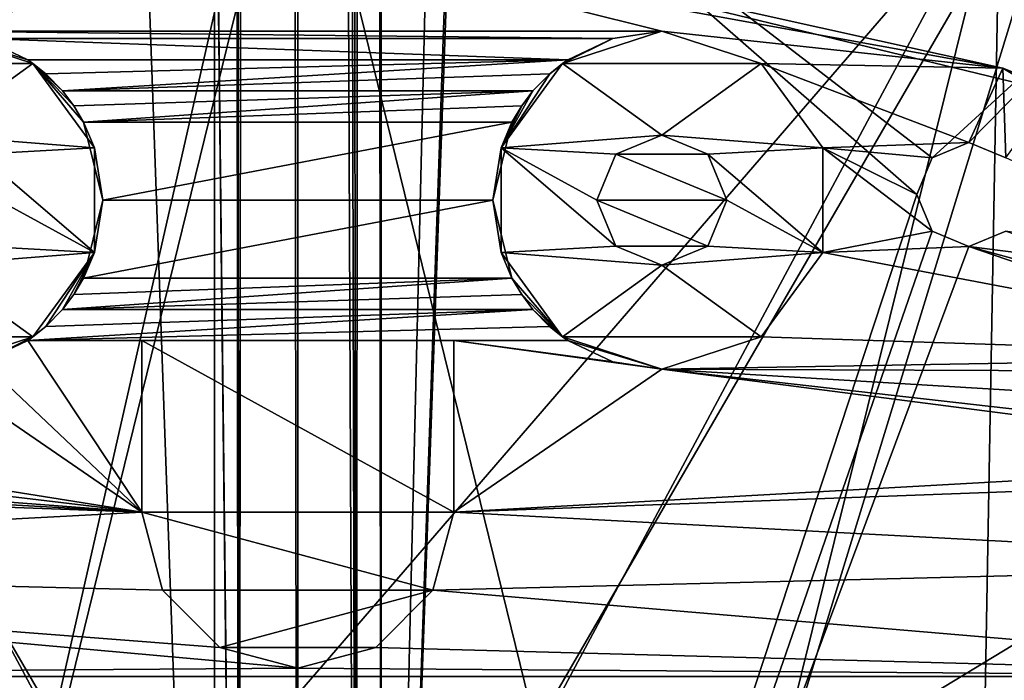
# Model space of a CAD drawing. Header units: millimetres. Extents: x -275 to 275, y -2132 to 836.
# Tile 28 of 83: x -5 to 14, y -1791 to -1779. Entities that reach past the tile are written whole.
import ezdxf

# ---------------------------------------------------------------- set-up
doc = ezdxf.new("R2010")
doc.units = ezdxf.units.MM
doc.header["$LTSCALE"] = 13.670324
for name, color, linetype in [('118', 7, 'CONTINUOUS'), ('119', 7, 'CONTINUOUS'), ('124', 7, 'CONTINUOUS'), ('125', 7, 'CONTINUOUS'), ('126', 7, 'CONTINUOUS'), ('127', 7, 'CONTINUOUS'), ('128', 7, 'CONTINUOUS'), ('129', 7, 'CONTINUOUS'), ('130', 7, 'CONTINUOUS'), ('131', 7, 'CONTINUOUS'), ('132', 7, 'CONTINUOUS'), ('133', 7, 'CONTINUOUS'), ('134', 7, 'CONTINUOUS'), ('135', 7, 'CONTINUOUS'), ('136', 7, 'CONTINUOUS'), ('137', 7, 'CONTINUOUS'), ('138', 7, 'CONTINUOUS'), ('139', 7, 'CONTINUOUS'), ('140', 7, 'CONTINUOUS'), ('141', 7, 'CONTINUOUS'), ('142', 7, 'CONTINUOUS'), ('185', 7, 'CONTINUOUS'), ('211', 7, 'CONTINUOUS'), ('212', 7, 'CONTINUOUS'), ('228', 7, 'CONTINUOUS'), ('25', 7, 'CONTINUOUS'), ('27', 7, 'CONTINUOUS'), ('36', 7, 'CONTINUOUS'), ('45', 7, 'CONTINUOUS'), ('53', 7, 'CONTINUOUS'), ('55', 7, 'CONTINUOUS'), ('56', 7, 'CONTINUOUS'), ('96', 7, 'CONTINUOUS'), ('97', 7, 'CONTINUOUS')]:
    doc.layers.add(name, color=color, linetype=linetype)

msp = doc.modelspace()

# ---------------------------------------------------------------- linework, layer by layer
at = {"layer": '118', "linetype": 'CONTINUOUS'}
for points in [[(-6.055, -1778.891, 70.068), (-5.191, -1779.3, 70.068), (-7, -1778.75, 62.068), (-6.055, -1778.891, 70.068)], [(-5.191, -1779.3, 70.068), (-5.191, -1779.3, 64.168), (-7, -1778.75, 62.068), (-5.191, -1779.3, 70.068)], [(-7, -1778.75, 62.068), (-5.191, -1779.3, 64.168), (-5.09, -1779.371, 62.068), (-7, -1778.75, 62.068)], [(-5.191, -1779.3, 64.168), (-4.842, -1779.569, 63.899), (-5.09, -1779.371, 62.068), (-5.191, -1779.3, 64.168)], [(-4.304, -1780.184, 63.852), (-4.117, -1780.5, 64.168), (-5.09, -1779.371, 62.068), (-4.304, -1780.184, 63.852)], [(-5.09, -1779.371, 62.068), (-4.117, -1780.5, 64.168), (-3.909, -1780.996, 62.068), (-5.09, -1779.371, 62.068)], [(-4.52, -1779.9, 63.568), (-4.304, -1780.184, 63.852), (-5.09, -1779.371, 62.068), (-4.52, -1779.9, 63.568)], [(-4.842, -1779.569, 63.899), (-4.52, -1779.9, 63.568), (-5.09, -1779.371, 62.068), (-4.842, -1779.569, 63.899)], [(-4.117, -1780.5, 70.068), (-3.75, -1782, 70.068), (-4.117, -1780.5, 64.168), (-4.117, -1780.5, 70.068)], [(-4.117, -1780.5, 64.168), (-3.75, -1782, 70.068), (-3.909, -1780.996, 62.068), (-4.117, -1780.5, 64.168)], [(-3.909, -1780.996, 62.068), (-3.75, -1782, 70.068), (-3.909, -1783.004, 62.068), (-3.909, -1780.996, 62.068)], [(-3.75, -1782, 70.068), (-4.117, -1783.5, 70.068), (-3.909, -1783.004, 62.068), (-3.75, -1782, 70.068)], [(-3.909, -1783.004, 62.068), (-4.843, -1784.432, 63.899), (-5.09, -1784.629, 62.068), (-3.909, -1783.004, 62.068)], [(-4.52, -1784.1, 63.568), (-4.843, -1784.432, 63.899), (-3.909, -1783.004, 62.068), (-4.52, -1784.1, 63.568)], [(-4.304, -1783.816, 63.852), (-4.52, -1784.1, 63.568), (-3.909, -1783.004, 62.068), (-4.304, -1783.816, 63.852)], [(-4.117, -1783.5, 64.168), (-4.304, -1783.816, 63.852), (-3.909, -1783.004, 62.068), (-4.117, -1783.5, 64.168)], [(-4.117, -1783.5, 70.068), (-4.117, -1783.5, 64.168), (-3.909, -1783.004, 62.068), (-4.117, -1783.5, 70.068)], [(-4.843, -1784.432, 63.899), (-5.191, -1784.7, 64.168), (-5.09, -1784.629, 62.068), (-4.843, -1784.432, 63.899)], [(-6.055, -1785.109, 70.068), (-7, -1785.25, 70.068), (-5.09, -1784.629, 62.068), (-6.055, -1785.109, 70.068)], [(-7, -1785.25, 70.068), (-7, -1785.25, 62.068), (-5.09, -1784.629, 62.068), (-7, -1785.25, 70.068)], [(-5.191, -1784.7, 64.168), (-6.055, -1785.109, 70.068), (-5.09, -1784.629, 62.068), (-5.191, -1784.7, 64.168)], [(-5.191, -1784.7, 70.068), (-6.055, -1785.109, 70.068), (-5.191, -1784.7, 64.168), (-5.191, -1784.7, 70.068)]]:
    msp.add_3dface(points, dxfattribs=at)
at = {"layer": '119', "linetype": 'CONTINUOUS'}
for points in [[(-7, -1778.75, 62.068), (-5.09, -1779.371, 62.068), (-8.91, -1779.371, 62.068), (-7, -1778.75, 62.068)], [(-8.91, -1779.371, 62.068), (-5.09, -1779.371, 62.068), (-7, -1780.75, 62.068), (-8.91, -1779.371, 62.068)], [(-5.09, -1779.371, 62.068), (-3.909, -1780.996, 62.068), (-7, -1780.75, 62.068), (-5.09, -1779.371, 62.068)], [(-7, -1780.75, 62.068), (-3.909, -1780.996, 62.068), (-6.116, -1781.116, 62.068), (-7, -1780.75, 62.068)], [(-3.909, -1780.996, 62.068), (-3.909, -1783.004, 62.068), (-6.116, -1781.116, 62.068), (-3.909, -1780.996, 62.068)], [(-6.116, -1781.116, 62.068), (-3.909, -1783.004, 62.068), (-5.75, -1782, 62.068), (-6.116, -1781.116, 62.068)], [(-5.75, -1782, 62.068), (-3.909, -1783.004, 62.068), (-6.116, -1782.884, 62.068), (-5.75, -1782, 62.068)], [(-6.116, -1782.884, 62.068), (-3.909, -1783.004, 62.068), (-7, -1783.25, 62.068), (-6.116, -1782.884, 62.068)], [(-3.909, -1783.004, 62.068), (-5.09, -1784.629, 62.068), (-7, -1783.25, 62.068), (-3.909, -1783.004, 62.068)], [(-5.09, -1784.629, 62.068), (-8.91, -1784.629, 62.068), (-7, -1783.25, 62.068), (-5.09, -1784.629, 62.068)], [(-5.09, -1784.629, 62.068), (-7, -1785.25, 62.068), (-8.91, -1784.629, 62.068), (-5.09, -1784.629, 62.068)]]:
    msp.add_3dface(points, dxfattribs=at)
at = {"layer": '124', "linetype": 'CONTINUOUS'}
for points in [[(-3, -1784.7, 70.068), (-5.191, -1784.7, 70.068), (-3, -1784.7, 67.068), (-3, -1784.7, 70.068)], [(-5.191, -1784.7, 70.068), (-5.191, -1784.7, 64.168), (-3, -1784.7, 67.068), (-5.191, -1784.7, 70.068)], [(-5.191, -1784.7, 64.168), (5.191, -1784.7, 64.168), (-3, -1784.7, 67.068), (-5.191, -1784.7, 64.168)], [(-3, -1784.7, 67.068), (5.191, -1784.7, 64.168), (3, -1784.7, 67.068), (-3, -1784.7, 67.068)], [(5.191, -1784.7, 70.068), (3, -1784.7, 70.068), (5.191, -1784.7, 64.168), (5.191, -1784.7, 70.068)], [(5.191, -1784.7, 64.168), (3, -1784.7, 70.068), (3, -1784.7, 67.068), (5.191, -1784.7, 64.168)]]:
    msp.add_3dface(points, dxfattribs=at)
at = {"layer": '125', "linetype": 'CONTINUOUS'}
for points in [[(6.055, -1778.891, 70.068), (7, -1778.75, 70.068), (5.09, -1779.371, 62.068), (6.055, -1778.891, 70.068)], [(7, -1778.75, 70.068), (7, -1778.75, 62.068), (5.09, -1779.371, 62.068), (7, -1778.75, 70.068)], [(5.191, -1779.3, 64.168), (6.055, -1778.891, 70.068), (5.09, -1779.371, 62.068), (5.191, -1779.3, 64.168)], [(5.191, -1779.3, 70.068), (6.055, -1778.891, 70.068), (5.191, -1779.3, 64.168), (5.191, -1779.3, 70.068)], [(4.843, -1779.568, 63.899), (5.191, -1779.3, 64.168), (5.09, -1779.371, 62.068), (4.843, -1779.568, 63.899)], [(3.909, -1780.996, 62.068), (4.843, -1779.568, 63.899), (5.09, -1779.371, 62.068), (3.909, -1780.996, 62.068)], [(4.52, -1779.9, 63.568), (4.843, -1779.568, 63.899), (3.909, -1780.996, 62.068), (4.52, -1779.9, 63.568)], [(4.304, -1780.184, 63.852), (4.52, -1779.9, 63.568), (3.909, -1780.996, 62.068), (4.304, -1780.184, 63.852)], [(4.117, -1780.5, 64.168), (4.304, -1780.184, 63.852), (3.909, -1780.996, 62.068), (4.117, -1780.5, 64.168)], [(3.75, -1782, 70.068), (4.117, -1780.5, 70.068), (3.909, -1780.996, 62.068), (3.75, -1782, 70.068)], [(4.117, -1780.5, 70.068), (4.117, -1780.5, 64.168), (3.909, -1780.996, 62.068), (4.117, -1780.5, 70.068)], [(3.909, -1783.004, 62.068), (3.75, -1782, 70.068), (3.909, -1780.996, 62.068), (3.909, -1783.004, 62.068)], [(4.117, -1783.5, 70.068), (3.75, -1782, 70.068), (4.117, -1783.5, 64.168), (4.117, -1783.5, 70.068)], [(4.117, -1783.5, 64.168), (3.75, -1782, 70.068), (3.909, -1783.004, 62.068), (4.117, -1783.5, 64.168)], [(5.09, -1784.629, 62.068), (4.117, -1783.5, 64.168), (3.909, -1783.004, 62.068), (5.09, -1784.629, 62.068)], [(4.304, -1783.816, 63.852), (4.117, -1783.5, 64.168), (5.09, -1784.629, 62.068), (4.304, -1783.816, 63.852)], [(4.52, -1784.1, 63.568), (4.304, -1783.816, 63.852), (5.09, -1784.629, 62.068), (4.52, -1784.1, 63.568)], [(4.842, -1784.431, 63.899), (4.52, -1784.1, 63.568), (5.09, -1784.629, 62.068), (4.842, -1784.431, 63.899)], [(5.191, -1784.7, 64.168), (4.842, -1784.431, 63.899), (5.09, -1784.629, 62.068), (5.191, -1784.7, 64.168)], [(7, -1785.25, 62.068), (5.191, -1784.7, 64.168), (5.09, -1784.629, 62.068), (7, -1785.25, 62.068)], [(6.055, -1785.109, 70.068), (5.191, -1784.7, 70.068), (7, -1785.25, 62.068), (6.055, -1785.109, 70.068)], [(5.191, -1784.7, 70.068), (5.191, -1784.7, 64.168), (7, -1785.25, 62.068), (5.191, -1784.7, 70.068)], [(7, -1785.25, 70.068), (6.055, -1785.109, 70.068), (7, -1785.25, 62.068), (7, -1785.25, 70.068)]]:
    msp.add_3dface(points, dxfattribs=at)
at = {"layer": '126', "linetype": 'CONTINUOUS'}
for points in [[(5.09, -1779.371, 62.068), (7, -1778.75, 62.068), (8.91, -1779.371, 62.068), (5.09, -1779.371, 62.068)], [(3.909, -1780.996, 62.068), (5.09, -1779.371, 62.068), (7, -1780.75, 62.068), (3.909, -1780.996, 62.068)], [(5.09, -1779.371, 62.068), (8.91, -1779.371, 62.068), (7, -1780.75, 62.068), (5.09, -1779.371, 62.068)], [(8.91, -1779.371, 62.068), (10.091, -1780.996, 62.068), (7, -1780.75, 62.068), (8.91, -1779.371, 62.068)], [(3.909, -1780.996, 62.068), (7, -1780.75, 62.068), (6.116, -1781.116, 62.068), (3.909, -1780.996, 62.068)], [(7, -1780.75, 62.068), (10.091, -1780.996, 62.068), (7.884, -1781.116, 62.068), (7, -1780.75, 62.068)], [(3.909, -1783.004, 62.068), (3.909, -1780.996, 62.068), (6.116, -1782.884, 62.068), (3.909, -1783.004, 62.068)], [(6.116, -1782.884, 62.068), (3.909, -1780.996, 62.068), (5.75, -1782, 62.068), (6.116, -1782.884, 62.068)], [(5.75, -1782, 62.068), (3.909, -1780.996, 62.068), (6.116, -1781.116, 62.068), (5.75, -1782, 62.068)], [(10.091, -1780.996, 62.068), (10.091, -1783.004, 62.068), (7.884, -1781.116, 62.068), (10.091, -1780.996, 62.068)], [(7.884, -1781.116, 62.068), (10.091, -1783.004, 62.068), (8.25, -1782, 62.068), (7.884, -1781.116, 62.068)], [(8.25, -1782, 62.068), (10.091, -1783.004, 62.068), (7.884, -1782.884, 62.068), (8.25, -1782, 62.068)], [(7, -1783.25, 62.068), (3.909, -1783.004, 62.068), (6.116, -1782.884, 62.068), (7, -1783.25, 62.068)], [(7.884, -1782.884, 62.068), (10.091, -1783.004, 62.068), (7, -1783.25, 62.068), (7.884, -1782.884, 62.068)], [(5.09, -1784.629, 62.068), (3.909, -1783.004, 62.068), (7, -1783.25, 62.068), (5.09, -1784.629, 62.068)], [(10.091, -1783.004, 62.068), (8.91, -1784.629, 62.068), (7, -1783.25, 62.068), (10.091, -1783.004, 62.068)], [(8.91, -1784.629, 62.068), (5.09, -1784.629, 62.068), (7, -1783.25, 62.068), (8.91, -1784.629, 62.068)], [(7, -1785.25, 62.068), (5.09, -1784.629, 62.068), (8.91, -1784.629, 62.068), (7, -1785.25, 62.068)]]:
    msp.add_3dface(points, dxfattribs=at)
at = {"layer": '127', "linetype": 'CONTINUOUS'}
for points in [[(7, -1778.75, 70.068), (8.91, -1779.371, 70.068), (7, -1778.75, 62.068), (7, -1778.75, 70.068)], [(7, -1778.75, 62.068), (8.91, -1779.371, 70.068), (8.91, -1779.371, 62.068), (7, -1778.75, 62.068)], [(8.91, -1779.371, 70.068), (10.091, -1780.996, 70.068), (8.91, -1779.371, 62.068), (8.91, -1779.371, 70.068)], [(10.091, -1780.996, 70.068), (10.091, -1780.996, 62.068), (8.91, -1779.371, 62.068), (10.091, -1780.996, 70.068)], [(10.091, -1780.996, 70.068), (10.091, -1783.004, 70.068), (10.091, -1780.996, 62.068), (10.091, -1780.996, 70.068)], [(10.091, -1783.004, 70.068), (10.091, -1783.004, 62.068), (10.091, -1780.996, 62.068), (10.091, -1783.004, 70.068)], [(10.091, -1783.004, 70.068), (8.91, -1784.629, 70.068), (10.091, -1783.004, 62.068), (10.091, -1783.004, 70.068)], [(8.91, -1784.629, 70.068), (8.91, -1784.629, 62.068), (10.091, -1783.004, 62.068), (8.91, -1784.629, 70.068)], [(8.91, -1784.629, 70.068), (7, -1785.25, 70.068), (8.91, -1784.629, 62.068), (8.91, -1784.629, 70.068)], [(7, -1785.25, 70.068), (7, -1785.25, 62.068), (8.91, -1784.629, 62.068), (7, -1785.25, 70.068)]]:
    msp.add_3dface(points, dxfattribs=at)
at = {"layer": '128', "linetype": 'CONTINUOUS'}
for points in [[(7, -1780.75, 62.068), (7.884, -1781.116, 62.068), (7, -1780.75, 70.068), (7, -1780.75, 62.068)], [(7, -1780.75, 70.068), (7.884, -1781.116, 62.068), (7.884, -1781.116, 70.068), (7, -1780.75, 70.068)], [(7.884, -1781.116, 62.068), (8.25, -1782, 62.068), (7.884, -1781.116, 70.068), (7.884, -1781.116, 62.068)], [(7.884, -1781.116, 70.068), (8.25, -1782, 62.068), (8.25, -1782, 70.068), (7.884, -1781.116, 70.068)], [(8.25, -1782, 62.068), (7.884, -1782.884, 62.068), (8.25, -1782, 70.068), (8.25, -1782, 62.068)], [(8.25, -1782, 70.068), (7.884, -1782.884, 62.068), (7.884, -1782.884, 70.068), (8.25, -1782, 70.068)], [(7.884, -1782.884, 62.068), (7, -1783.25, 62.068), (7.884, -1782.884, 70.068), (7.884, -1782.884, 62.068)], [(7.884, -1782.884, 70.068), (7, -1783.25, 62.068), (7, -1783.25, 70.068), (7.884, -1782.884, 70.068)]]:
    msp.add_3dface(points, dxfattribs=at)
at = {"layer": '129', "linetype": 'CONTINUOUS'}
for points in [[(6.116, -1781.116, 62.068), (7, -1780.75, 62.068), (6.116, -1781.116, 70.068), (6.116, -1781.116, 62.068)], [(7, -1780.75, 62.068), (7, -1780.75, 70.068), (6.116, -1781.116, 70.068), (7, -1780.75, 62.068)], [(5.75, -1782, 62.068), (6.116, -1781.116, 62.068), (5.75, -1782, 70.068), (5.75, -1782, 62.068)], [(5.75, -1782, 70.068), (6.116, -1781.116, 62.068), (6.116, -1781.116, 70.068), (5.75, -1782, 70.068)], [(6.116, -1782.884, 62.068), (5.75, -1782, 62.068), (6.116, -1782.884, 70.068), (6.116, -1782.884, 62.068)], [(6.116, -1782.884, 70.068), (5.75, -1782, 62.068), (5.75, -1782, 70.068), (6.116, -1782.884, 70.068)], [(7, -1783.25, 62.068), (6.116, -1782.884, 62.068), (7, -1783.25, 70.068), (7, -1783.25, 62.068)], [(7, -1783.25, 70.068), (6.116, -1782.884, 62.068), (6.116, -1782.884, 70.068), (7, -1783.25, 70.068)]]:
    msp.add_3dface(points, dxfattribs=at)
at = {"layer": '130', "linetype": 'CONTINUOUS'}
for points in [[(7, -1780.75, 70.068), (7.884, -1781.116, 70.068), (6.116, -1781.116, 70.068), (7, -1780.75, 70.068)], [(8.25, -1782, 70.068), (5.75, -1782, 70.068), (6.116, -1781.116, 70.068), (8.25, -1782, 70.068)], [(7.884, -1781.116, 70.068), (8.25, -1782, 70.068), (6.116, -1781.116, 70.068), (7.884, -1781.116, 70.068)], [(8.25, -1782, 70.068), (7.884, -1782.884, 70.068), (5.75, -1782, 70.068), (8.25, -1782, 70.068)], [(7.884, -1782.884, 70.068), (6.116, -1782.884, 70.068), (5.75, -1782, 70.068), (7.884, -1782.884, 70.068)], [(7.884, -1782.884, 70.068), (7, -1783.25, 70.068), (6.116, -1782.884, 70.068), (7.884, -1782.884, 70.068)]]:
    msp.add_3dface(points, dxfattribs=at)
at = {"layer": '131', "linetype": 'CONTINUOUS'}
for points in [[(-5.191, -1779.3, 70.068), (5.191, -1779.3, 70.068), (-5.191, -1779.3, 64.168), (-5.191, -1779.3, 70.068)], [(-5.191, -1779.3, 64.168), (5.191, -1779.3, 70.068), (5.191, -1779.3, 64.168), (-5.191, -1779.3, 64.168)]]:
    msp.add_3dface(points, dxfattribs=at)
at = {"layer": '132', "linetype": 'CONTINUOUS'}
for points in [[(-4.842, -1779.569, 63.899), (-5.191, -1779.3, 64.168), (5.191, -1779.3, 64.168), (-4.842, -1779.569, 63.899)], [(-4.52, -1779.9, 63.568), (-4.842, -1779.569, 63.899), (5.191, -1779.3, 64.168), (-4.52, -1779.9, 63.568)], [(-4.52, -1779.9, 63.568), (5.191, -1779.3, 64.168), (4.843, -1779.568, 63.899), (-4.52, -1779.9, 63.568)], [(-4.52, -1779.9, 63.568), (4.843, -1779.568, 63.899), (4.52, -1779.9, 63.568), (-4.52, -1779.9, 63.568)]]:
    msp.add_3dface(points, dxfattribs=at)
at = {"layer": '133', "linetype": 'CONTINUOUS'}
for points in [[(-4.304, -1780.184, 63.852), (-4.52, -1779.9, 63.568), (4.52, -1779.9, 63.568), (-4.304, -1780.184, 63.852)], [(-4.117, -1780.5, 64.168), (-4.304, -1780.184, 63.852), (4.52, -1779.9, 63.568), (-4.117, -1780.5, 64.168)], [(-4.117, -1780.5, 64.168), (4.52, -1779.9, 63.568), (4.304, -1780.184, 63.852), (-4.117, -1780.5, 64.168)], [(-4.117, -1780.5, 64.168), (4.304, -1780.184, 63.852), (4.117, -1780.5, 64.168), (-4.117, -1780.5, 64.168)]]:
    msp.add_3dface(points, dxfattribs=at)
at = {"layer": '134', "linetype": 'CONTINUOUS'}
for points in [[(-4.117, -1780.5, 70.068), (-4.117, -1780.5, 64.168), (4.117, -1780.5, 64.168), (-4.117, -1780.5, 70.068)], [(-4.117, -1780.5, 70.068), (4.117, -1780.5, 64.168), (4.117, -1780.5, 70.068), (-4.117, -1780.5, 70.068)]]:
    msp.add_3dface(points, dxfattribs=at)
at = {"layer": '135', "linetype": 'CONTINUOUS'}
for points in [[(-3.75, -1782, 70.068), (-4.117, -1780.5, 70.068), (4.117, -1780.5, 70.068), (-3.75, -1782, 70.068)], [(-3.75, -1782, 70.068), (4.117, -1780.5, 70.068), (3.75, -1782, 70.068), (-3.75, -1782, 70.068)], [(-4.117, -1783.5, 70.068), (-3.75, -1782, 70.068), (3.75, -1782, 70.068), (-4.117, -1783.5, 70.068)], [(-4.117, -1783.5, 70.068), (3.75, -1782, 70.068), (4.117, -1783.5, 70.068), (-4.117, -1783.5, 70.068)]]:
    msp.add_3dface(points, dxfattribs=at)
at = {"layer": '136', "linetype": 'CONTINUOUS'}
for points in [[(-4.117, -1783.5, 64.168), (-4.117, -1783.5, 70.068), (4.117, -1783.5, 70.068), (-4.117, -1783.5, 64.168)], [(-4.117, -1783.5, 64.168), (4.117, -1783.5, 70.068), (4.117, -1783.5, 64.168), (-4.117, -1783.5, 64.168)]]:
    msp.add_3dface(points, dxfattribs=at)
at = {"layer": '137', "linetype": 'CONTINUOUS'}
for points in [[(-4.52, -1784.1, 63.568), (-4.304, -1783.816, 63.852), (4.117, -1783.5, 64.168), (-4.52, -1784.1, 63.568)], [(-4.52, -1784.1, 63.568), (4.117, -1783.5, 64.168), (4.304, -1783.816, 63.852), (-4.52, -1784.1, 63.568)], [(-4.304, -1783.816, 63.852), (-4.117, -1783.5, 64.168), (4.117, -1783.5, 64.168), (-4.304, -1783.816, 63.852)], [(-4.52, -1784.1, 63.568), (4.304, -1783.816, 63.852), (4.52, -1784.1, 63.568), (-4.52, -1784.1, 63.568)]]:
    msp.add_3dface(points, dxfattribs=at)
at = {"layer": '138', "linetype": 'CONTINUOUS'}
for points in [[(-5.191, -1784.7, 64.168), (-4.843, -1784.432, 63.899), (4.52, -1784.1, 63.568), (-5.191, -1784.7, 64.168)], [(-5.191, -1784.7, 64.168), (4.52, -1784.1, 63.568), (4.842, -1784.431, 63.899), (-5.191, -1784.7, 64.168)], [(-4.843, -1784.432, 63.899), (-4.52, -1784.1, 63.568), (4.52, -1784.1, 63.568), (-4.843, -1784.432, 63.899)], [(5.191, -1784.7, 64.168), (-5.191, -1784.7, 64.168), (4.842, -1784.431, 63.899), (5.191, -1784.7, 64.168)]]:
    msp.add_3dface(points, dxfattribs=at)
at = {"layer": '139', "linetype": 'CONTINUOUS'}
for points in [[(-3, -1788, 70.068), (-3, -1784.7, 70.068), (-3, -1788, 67.068), (-3, -1788, 70.068)], [(-3, -1784.7, 70.068), (-3, -1784.7, 67.068), (-3, -1788, 67.068), (-3, -1784.7, 70.068)]]:
    msp.add_3dface(points, dxfattribs=at)
at = {"layer": '140', "linetype": 'CONTINUOUS'}
for points in [[(-2.598, -1789.5, 70.068), (-3, -1788, 70.068), (-2.598, -1789.5, 67.068), (-2.598, -1789.5, 70.068)], [(-3, -1788, 70.068), (-3, -1788, 67.068), (-2.598, -1789.5, 67.068), (-3, -1788, 70.068)], [(3, -1788, 70.068), (2.598, -1789.5, 70.068), (3, -1788, 67.068), (3, -1788, 70.068)], [(3, -1788, 67.068), (2.598, -1789.5, 70.068), (2.598, -1789.5, 67.068), (3, -1788, 67.068)], [(-1.5, -1790.598, 70.068), (-2.598, -1789.5, 70.068), (-1.5, -1790.598, 67.068), (-1.5, -1790.598, 70.068)], [(-1.5, -1790.598, 67.068), (-2.598, -1789.5, 70.068), (-2.598, -1789.5, 67.068), (-1.5, -1790.598, 67.068)], [(2.598, -1789.5, 70.068), (1.5, -1790.598, 70.068), (2.598, -1789.5, 67.068), (2.598, -1789.5, 70.068)], [(2.598, -1789.5, 67.068), (1.5, -1790.598, 70.068), (1.5, -1790.598, 67.068), (2.598, -1789.5, 67.068)], [(0, -1791, 70.068), (-1.5, -1790.598, 70.068), (0, -1791, 67.068), (0, -1791, 70.068)], [(0, -1791, 67.068), (-1.5, -1790.598, 70.068), (-1.5, -1790.598, 67.068), (0, -1791, 67.068)], [(1.5, -1790.598, 70.068), (0, -1791, 70.068), (1.5, -1790.598, 67.068), (1.5, -1790.598, 70.068)], [(1.5, -1790.598, 67.068), (0, -1791, 70.068), (0, -1791, 67.068), (1.5, -1790.598, 67.068)]]:
    msp.add_3dface(points, dxfattribs=at)
at = {"layer": '141', "linetype": 'CONTINUOUS'}
for points in [[(3, -1784.7, 70.068), (3, -1788, 70.068), (3, -1784.7, 67.068), (3, -1784.7, 70.068)], [(3, -1784.7, 67.068), (3, -1788, 70.068), (3, -1788, 67.068), (3, -1784.7, 67.068)]]:
    msp.add_3dface(points, dxfattribs=at)
at = {"layer": '142', "linetype": 'CONTINUOUS'}
for points in [[(-3, -1784.7, 67.068), (3, -1784.7, 67.068), (3, -1788, 67.068), (-3, -1784.7, 67.068)], [(-3, -1788, 67.068), (-3, -1784.7, 67.068), (3, -1788, 67.068), (-3, -1788, 67.068)], [(-3, -1788, 67.068), (3, -1788, 67.068), (2.598, -1789.5, 67.068), (-3, -1788, 67.068)], [(-3, -1788, 67.068), (2.598, -1789.5, 67.068), (-2.598, -1789.5, 67.068), (-3, -1788, 67.068)], [(2.598, -1789.5, 67.068), (-1.5, -1790.598, 67.068), (-2.598, -1789.5, 67.068), (2.598, -1789.5, 67.068)], [(2.598, -1789.5, 67.068), (1.5, -1790.598, 67.068), (-1.5, -1790.598, 67.068), (2.598, -1789.5, 67.068)], [(1.5, -1790.598, 67.068), (0, -1791, 67.068), (-1.5, -1790.598, 67.068), (1.5, -1790.598, 67.068)]]:
    msp.add_3dface(points, dxfattribs=at)
at = {"layer": '185', "linetype": 'CONTINUOUS'}
msp.add_3dface([(13.495, -1775.727, 57.773), (25.559, -1782.172, 57.773), (18.314, -1777.703, 71.068), (13.495, -1775.727, 57.773)], dxfattribs=at)
at = {"layer": '211', "linetype": 'CONTINUOUS'}
for points in [[(-15.107, -1773.995, 55.209), (0, -1771.331, 55.209), (-4.682, -1791.961, 50.368), (-15.107, -1773.995, 55.209)], [(-4.682, -1791.961, 50.368), (0, -1771.331, 55.209), (0, -1791.5, 50.368), (-4.682, -1791.961, 50.368)], [(-9.184, -1793.327, 50.368), (-15.107, -1773.995, 55.209), (-4.682, -1791.961, 50.368), (-9.184, -1793.327, 50.368)]]:
    msp.add_3dface(points, dxfattribs=at)
at = {"layer": '212', "linetype": 'CONTINUOUS'}
for points in [[(0, -1771.331, 55.209), (15.107, -1773.995, 55.209), (0, -1791.5, 50.368), (0, -1771.331, 55.209)], [(0, -1791.5, 50.368), (15.107, -1773.995, 55.209), (4.682, -1791.961, 50.368), (0, -1791.5, 50.368)], [(4.682, -1791.961, 50.368), (15.107, -1773.995, 55.209), (9.185, -1793.327, 50.368), (4.682, -1791.961, 50.368)], [(15.107, -1773.995, 55.209), (28.391, -1781.665, 55.209), (9.185, -1793.327, 50.368), (15.107, -1773.995, 55.209)], [(9.185, -1793.327, 50.368), (28.391, -1781.665, 55.209), (13.334, -1795.545, 50.368), (9.185, -1793.327, 50.368)], [(13.334, -1795.545, 50.368), (28.391, -1781.665, 55.209), (16.971, -1798.53, 50.368), (13.334, -1795.545, 50.368)]]:
    msp.add_3dface(points, dxfattribs=at)
at = {"layer": '228', "linetype": 'CONTINUOUS'}
for points in [[(0, -1773.5, 57.773), (-13.495, -1775.727, 57.773), (-4.613, -1792.309, 53.368), (0, -1773.5, 57.773)], [(0, -1791.855, 53.368), (0, -1773.5, 57.773), (-4.613, -1792.309, 53.368), (0, -1791.855, 53.368)], [(13.495, -1775.727, 57.773), (0, -1773.5, 57.773), (4.613, -1792.309, 53.368), (13.495, -1775.727, 57.773)], [(4.613, -1792.309, 53.368), (0, -1773.5, 57.773), (0, -1791.855, 53.368), (4.613, -1792.309, 53.368)], [(-4.613, -1792.309, 53.368), (-13.495, -1775.727, 57.773), (-9.049, -1793.655, 53.368), (-4.613, -1792.309, 53.368)], [(9.048, -1793.655, 53.368), (13.495, -1775.727, 57.773), (4.613, -1792.309, 53.368), (9.048, -1793.655, 53.368)], [(13.136, -1795.84, 53.368), (13.495, -1775.727, 57.773), (9.048, -1793.655, 53.368), (13.136, -1795.84, 53.368)], [(25.559, -1782.172, 57.773), (13.495, -1775.727, 57.773), (13.136, -1795.84, 53.368), (25.559, -1782.172, 57.773)], [(25.559, -1782.172, 57.773), (13.136, -1795.84, 53.368), (21.492, -1789.294, 55.827), (25.559, -1782.172, 57.773)], [(13.136, -1795.84, 53.368), (16.719, -1798.78, 53.368), (21.492, -1789.294, 55.827), (13.136, -1795.84, 53.368)]]:
    msp.add_3dface(points, dxfattribs=at)
at = {"layer": '25', "linetype": 'CONTINUOUS'}
for points in [[(0, -1311.59, 73.668), (0, -1562.39, 73.668), (1.131, -1813.19, 73.199), (0, -1311.59, 73.668)], [(0, -1311.59, 73.668), (1.131, -1813.19, 73.199), (0.682, -1311.742, 73.515), (0, -1311.59, 73.668)], [(0.682, -1311.742, 73.515), (1.131, -1813.19, 73.199), (1.3, -1312.257, 73.001), (0.682, -1311.742, 73.515)], [(1.131, -1813.19, 73.199), (1.6, -1813.19, 72.068), (1.3, -1312.257, 73.001), (1.131, -1813.19, 73.199)], [(1.3, -1312.257, 73.001), (1.6, -1813.19, 72.068), (1.6, -1771.503, 72.068), (1.3, -1312.257, 73.001)], [(0, -1562.39, 73.668), (0, -1813.19, 73.668), (1.131, -1813.19, 73.199), (0, -1562.39, 73.668)]]:
    msp.add_3dface(points, dxfattribs=at)
at = {"layer": '27', "linetype": 'CONTINUOUS'}
for points in [[(-0.682, -1311.742, 73.515), (-1.3, -1312.257, 73.001), (-1.131, -1813.19, 73.199), (-0.682, -1311.742, 73.515)], [(0, -1813.19, 73.668), (-0.682, -1311.742, 73.515), (-1.131, -1813.19, 73.199), (0, -1813.19, 73.668)], [(0, -1562.39, 73.668), (-0.682, -1311.742, 73.515), (0, -1813.19, 73.668), (0, -1562.39, 73.668)], [(-1.3, -1312.257, 73.001), (-1.6, -1313.19, 72.068), (-1.131, -1813.19, 73.199), (-1.3, -1312.257, 73.001)], [(-1.6, -1313.19, 72.068), (-1.6, -1333.125, 72.068), (-1.131, -1813.19, 73.199), (-1.6, -1313.19, 72.068)], [(-1.6, -1333.125, 72.068), (-1.6, -1771.503, 72.068), (-1.131, -1813.19, 73.199), (-1.6, -1333.125, 72.068)], [(-1.6, -1771.503, 72.068), (-1.6, -1813.19, 72.068), (-1.131, -1813.19, 73.199), (-1.6, -1771.503, 72.068)]]:
    msp.add_3dface(points, dxfattribs=at)
at = {"layer": '36', "linetype": 'CONTINUOUS'}
for points in [[(-1.6, -1813.19, 72.068), (-1.6, -1771.503, 72.068), (-3, -1774.109, 72.068), (-1.6, -1813.19, 72.068)], [(1.6, -1771.503, 72.068), (1.6, -1813.19, 72.068), (2.595, -1771.975, 72.068), (1.6, -1771.503, 72.068)], [(2.595, -1771.975, 72.068), (1.6, -1813.19, 72.068), (3, -1773, 72.068), (2.595, -1771.975, 72.068)], [(3, -1773, 72.068), (1.6, -1813.19, 72.068), (3, -1774.109, 72.068), (3, -1773, 72.068)], [(-34.44, -1808.415, 72.068), (-36, -1812.25, 72.068), (-3, -1774.109, 72.068), (-34.44, -1808.415, 72.068)], [(-36, -1812.25, 72.068), (-34.09, -1812.871, 72.068), (-3, -1774.109, 72.068), (-36, -1812.25, 72.068)], [(-12.194, -1782.598, 72.068), (-35.147, -1806.708, 72.068), (-3, -1774.109, 72.068), (-12.194, -1782.598, 72.068)], [(-35.147, -1806.708, 72.068), (-34.44, -1807.001, 72.068), (-3, -1774.109, 72.068), (-35.147, -1806.708, 72.068)], [(-34.147, -1807.708, 72.068), (-34.44, -1808.415, 72.068), (-3, -1774.109, 72.068), (-34.147, -1807.708, 72.068)], [(-34.44, -1807.001, 72.068), (-34.147, -1807.708, 72.068), (-3, -1774.109, 72.068), (-34.44, -1807.001, 72.068)], [(-34.09, -1812.871, 72.068), (-1.6, -1813.19, 72.068), (-3, -1774.109, 72.068), (-34.09, -1812.871, 72.068)], [(-16.365, -1777.363, 72.068), (-12.901, -1780.891, 72.068), (-3, -1774.109, 72.068), (-16.365, -1777.363, 72.068)], [(-12.901, -1780.891, 72.068), (-12.194, -1781.184, 72.068), (-3, -1774.109, 72.068), (-12.901, -1780.891, 72.068)], [(-11.901, -1781.891, 72.068), (-12.194, -1782.598, 72.068), (-3, -1774.109, 72.068), (-11.901, -1781.891, 72.068)], [(-12.194, -1781.184, 72.068), (-11.901, -1781.891, 72.068), (-3, -1774.109, 72.068), (-12.194, -1781.184, 72.068)], [(1.6, -1813.19, 72.068), (11.901, -1781.891, 72.068), (3, -1774.109, 72.068), (1.6, -1813.19, 72.068)], [(11.901, -1781.891, 72.068), (12.194, -1781.184, 72.068), (3, -1774.109, 72.068), (11.901, -1781.891, 72.068)], [(3, -1774.109, 72.068), (12.194, -1781.184, 72.068), (16.365, -1777.363, 72.068), (3, -1774.109, 72.068)], [(12.194, -1781.184, 72.068), (12.901, -1780.891, 72.068), (16.365, -1777.363, 72.068), (12.194, -1781.184, 72.068)], [(12.901, -1780.891, 72.068), (13.608, -1781.184, 72.068), (16.365, -1777.363, 72.068), (12.901, -1780.891, 72.068)], [(11.901, -1781.891, 72.068), (1.6, -1813.19, 72.068), (12.194, -1782.598, 72.068), (11.901, -1781.891, 72.068)], [(12.194, -1782.598, 72.068), (1.6, -1813.19, 72.068), (12.901, -1782.891, 72.068), (12.194, -1782.598, 72.068)], [(13.608, -1782.598, 72.068), (12.901, -1782.891, 72.068), (27.932, -1784.807, 72.068), (13.608, -1782.598, 72.068)], [(1.6, -1813.19, 72.068), (19.942, -1785.303, 72.068), (12.901, -1782.891, 72.068), (1.6, -1813.19, 72.068)], [(19.942, -1785.303, 72.068), (20.649, -1785.011, 72.068), (12.901, -1782.891, 72.068), (19.942, -1785.303, 72.068)], [(12.901, -1782.891, 72.068), (20.649, -1785.011, 72.068), (27.932, -1784.807, 72.068), (12.901, -1782.891, 72.068)], [(19.942, -1785.303, 72.068), (1.6, -1813.19, 72.068), (19.649, -1786.011, 72.068), (19.942, -1785.303, 72.068)], [(19.649, -1786.011, 72.068), (1.6, -1813.19, 72.068), (19.942, -1786.718, 72.068), (19.649, -1786.011, 72.068)], [(19.942, -1786.718, 72.068), (1.6, -1813.19, 72.068), (20.649, -1787.011, 72.068), (19.942, -1786.718, 72.068)], [(20.649, -1787.011, 72.068), (1.6, -1813.19, 72.068), (36.43, -1795.623, 72.068), (20.649, -1787.011, 72.068)]]:
    msp.add_3dface(points, dxfattribs=at)
at = {"layer": '45', "linetype": 'CONTINUOUS'}
msp.add_3dface([(-16.365, -1777.363, 65.568), (-3, -1777.117, 65.568), (-14.95, -1780.021, 65.568), (-16.365, -1777.363, 65.568)], dxfattribs=at)
at = {"layer": '53', "linetype": 'CONTINUOUS'}
msp.add_3dface([(3, -1777.117, 65.568), (16.365, -1777.363, 65.568), (14.95, -1780.021, 65.568), (3, -1777.117, 65.568)], dxfattribs=at)
at = {"layer": '55', "linetype": 'CONTINUOUS'}
for points in [[(-3, -1777.117, 65.568), (0, -1777, 70.068), (-13.555, -1779.465, 70.068), (-3, -1777.117, 65.568)], [(0, -1777, 70.068), (3, -1777.117, 65.568), (13.555, -1779.465, 70.068), (0, -1777, 70.068)], [(-14.95, -1780.021, 65.568), (-3, -1777.117, 65.568), (-13.555, -1779.465, 70.068), (-14.95, -1780.021, 65.568)], [(3, -1777.117, 65.568), (14.95, -1780.021, 65.568), (13.555, -1779.465, 70.068), (3, -1777.117, 65.568)], [(14.95, -1780.021, 65.568), (25.374, -1786.545, 65.568), (13.555, -1779.465, 70.068), (14.95, -1780.021, 65.568)], [(25.374, -1786.545, 65.568), (25.374, -1786.545, 70.068), (13.555, -1779.465, 70.068), (25.374, -1786.545, 65.568)]]:
    msp.add_3dface(points, dxfattribs=at)
at = {"layer": '56', "linetype": 'CONTINUOUS'}
for points in [[(-13.555, -1779.465, 70.068), (0, -1777, 70.068), (-7, -1778.75, 70.068), (-13.555, -1779.465, 70.068)], [(-7, -1778.75, 70.068), (0, -1777, 70.068), (7, -1778.75, 70.068), (-7, -1778.75, 70.068)], [(0, -1777, 70.068), (13.555, -1779.465, 70.068), (7, -1778.75, 70.068), (0, -1777, 70.068)], [(-6.055, -1778.891, 70.068), (-7, -1778.75, 70.068), (6.055, -1778.891, 70.068), (-6.055, -1778.891, 70.068)], [(6.055, -1778.891, 70.068), (-7, -1778.75, 70.068), (7, -1778.75, 70.068), (6.055, -1778.891, 70.068)], [(7, -1778.75, 70.068), (13.555, -1779.465, 70.068), (8.91, -1779.371, 70.068), (7, -1778.75, 70.068)], [(-5.191, -1779.3, 70.068), (-6.055, -1778.891, 70.068), (5.191, -1779.3, 70.068), (-5.191, -1779.3, 70.068)], [(5.191, -1779.3, 70.068), (-6.055, -1778.891, 70.068), (6.055, -1778.891, 70.068), (5.191, -1779.3, 70.068)], [(13.555, -1779.465, 70.068), (12.901, -1780.891, 70.068), (8.91, -1779.371, 70.068), (13.555, -1779.465, 70.068)], [(8.91, -1779.371, 70.068), (12.901, -1780.891, 70.068), (10.091, -1780.996, 70.068), (8.91, -1779.371, 70.068)], [(12.901, -1780.891, 70.068), (13.555, -1779.465, 70.068), (13.608, -1781.184, 70.068), (12.901, -1780.891, 70.068)], [(13.555, -1779.465, 70.068), (25.374, -1786.545, 70.068), (13.608, -1781.184, 70.068), (13.555, -1779.465, 70.068)], [(12.901, -1780.891, 70.068), (12.194, -1781.184, 70.068), (10.091, -1780.996, 70.068), (12.901, -1780.891, 70.068)], [(11.901, -1781.891, 70.068), (12.194, -1782.598, 70.068), (10.091, -1780.996, 70.068), (11.901, -1781.891, 70.068)], [(10.091, -1780.996, 70.068), (12.194, -1782.598, 70.068), (10.091, -1783.004, 70.068), (10.091, -1780.996, 70.068)], [(12.194, -1781.184, 70.068), (11.901, -1781.891, 70.068), (10.091, -1780.996, 70.068), (12.194, -1781.184, 70.068)], [(12.194, -1782.598, 70.068), (12.901, -1782.891, 70.068), (10.091, -1783.004, 70.068), (12.194, -1782.598, 70.068)], [(12.901, -1782.891, 70.068), (13.608, -1782.598, 70.068), (20.649, -1785.011, 70.068), (12.901, -1782.891, 70.068)], [(12.901, -1782.891, 70.068), (20.649, -1785.011, 70.068), (10.091, -1783.004, 70.068), (12.901, -1782.891, 70.068)], [(10.091, -1783.004, 70.068), (20.649, -1785.011, 70.068), (8.91, -1784.629, 70.068), (10.091, -1783.004, 70.068)], [(8.91, -1784.629, 70.068), (20.649, -1785.011, 70.068), (7, -1785.25, 70.068), (8.91, -1784.629, 70.068)], [(-6.055, -1785.109, 70.068), (-5.191, -1784.7, 70.068), (-3, -1788, 70.068), (-6.055, -1785.109, 70.068)], [(-3, -1788, 70.068), (-5.191, -1784.7, 70.068), (-3, -1784.7, 70.068), (-3, -1788, 70.068)], [(6.055, -1785.109, 70.068), (7, -1785.25, 70.068), (3, -1784.7, 70.068), (6.055, -1785.109, 70.068)], [(3, -1784.7, 70.068), (7, -1785.25, 70.068), (3, -1788, 70.068), (3, -1784.7, 70.068)], [(5.191, -1784.7, 70.068), (6.055, -1785.109, 70.068), (3, -1784.7, 70.068), (5.191, -1784.7, 70.068)], [(20.649, -1785.011, 70.068), (19.942, -1785.303, 70.068), (7, -1785.25, 70.068), (20.649, -1785.011, 70.068)], [(-7, -1785.25, 70.068), (-6.055, -1785.109, 70.068), (-3, -1788, 70.068), (-7, -1785.25, 70.068)], [(-19.942, -1785.303, 70.068), (-7, -1785.25, 70.068), (-3, -1788, 70.068), (-19.942, -1785.303, 70.068)], [(-19.649, -1786.011, 70.068), (-19.942, -1785.303, 70.068), (-3, -1788, 70.068), (-19.649, -1786.011, 70.068)], [(7, -1785.25, 70.068), (20.649, -1787.011, 70.068), (3, -1788, 70.068), (7, -1785.25, 70.068)], [(19.942, -1786.718, 70.068), (20.649, -1787.011, 70.068), (7, -1785.25, 70.068), (19.942, -1786.718, 70.068)], [(19.649, -1786.01, 70.068), (19.942, -1786.718, 70.068), (7, -1785.25, 70.068), (19.649, -1786.01, 70.068)], [(19.942, -1785.303, 70.068), (19.649, -1786.01, 70.068), (7, -1785.25, 70.068), (19.942, -1785.303, 70.068)], [(-19.942, -1786.718, 70.068), (-19.649, -1786.011, 70.068), (-3, -1788, 70.068), (-19.942, -1786.718, 70.068)], [(-20.649, -1787.011, 70.068), (-19.942, -1786.718, 70.068), (-3, -1788, 70.068), (-20.649, -1787.011, 70.068)], [(-23.346, -1787.251, 70.068), (-20.649, -1787.011, 70.068), (-3, -1788, 70.068), (-23.346, -1787.251, 70.068)], [(20.649, -1787.011, 70.068), (23.346, -1787.251, 70.068), (3, -1788, 70.068), (20.649, -1787.011, 70.068)], [(-22.112, -1789.009, 70.068), (-23.346, -1787.251, 70.068), (-3, -1788, 70.068), (-22.112, -1789.009, 70.068)], [(23.346, -1787.251, 70.068), (22.112, -1789.009, 70.068), (3, -1788, 70.068), (23.346, -1787.251, 70.068)], [(-2.598, -1789.5, 70.068), (-22.112, -1789.009, 70.068), (-3, -1788, 70.068), (-2.598, -1789.5, 70.068)], [(3, -1788, 70.068), (22.112, -1789.009, 70.068), (2.598, -1789.5, 70.068), (3, -1788, 70.068)], [(-22.137, -1791.157, 70.068), (-22.112, -1789.009, 70.068), (0, -1791, 70.068), (-22.137, -1791.157, 70.068)], [(0, -1791, 70.068), (-22.112, -1789.009, 70.068), (-1.5, -1790.598, 70.068), (0, -1791, 70.068)], [(-1.5, -1790.598, 70.068), (-22.112, -1789.009, 70.068), (-2.598, -1789.5, 70.068), (-1.5, -1790.598, 70.068)], [(22.112, -1789.009, 70.068), (22.137, -1791.157, 70.068), (2.598, -1789.5, 70.068), (22.112, -1789.009, 70.068)], [(2.598, -1789.5, 70.068), (22.137, -1791.157, 70.068), (1.5, -1790.598, 70.068), (2.598, -1789.5, 70.068)], [(1.5, -1790.598, 70.068), (22.137, -1791.157, 70.068), (0, -1791, 70.068), (1.5, -1790.598, 70.068)], [(22.137, -1791.157, 70.068), (-22.137, -1791.157, 70.068), (0, -1791, 70.068), (22.137, -1791.157, 70.068)], [(-22.137, -1791.157, 70.068), (23.412, -1792.885, 70.068), (-23.412, -1792.885, 70.068), (-22.137, -1791.157, 70.068)], [(22.137, -1791.157, 70.068), (23.412, -1792.885, 70.068), (-22.137, -1791.157, 70.068), (22.137, -1791.157, 70.068)]]:
    msp.add_3dface(points, dxfattribs=at)
at = {"layer": '96', "linetype": 'CONTINUOUS'}
for points in [[(13.608, -1781.184, 72.068), (12.901, -1780.891, 72.068), (13.608, -1781.184, 70.068), (13.608, -1781.184, 72.068)], [(12.901, -1780.891, 72.068), (12.901, -1780.891, 70.068), (13.608, -1781.184, 70.068), (12.901, -1780.891, 72.068)], [(12.901, -1782.891, 72.068), (13.608, -1782.598, 72.068), (12.901, -1782.891, 70.068), (12.901, -1782.891, 72.068)], [(13.608, -1782.598, 72.068), (13.608, -1782.598, 70.068), (12.901, -1782.891, 70.068), (13.608, -1782.598, 72.068)]]:
    msp.add_3dface(points, dxfattribs=at)
at = {"layer": '97', "linetype": 'CONTINUOUS'}
for points in [[(12.901, -1780.891, 72.068), (12.194, -1781.184, 72.068), (12.901, -1780.891, 70.068), (12.901, -1780.891, 72.068)], [(12.901, -1780.891, 70.068), (12.194, -1781.184, 72.068), (12.194, -1781.184, 70.068), (12.901, -1780.891, 70.068)], [(12.194, -1781.184, 72.068), (11.901, -1781.891, 72.068), (12.194, -1781.184, 70.068), (12.194, -1781.184, 72.068)], [(11.901, -1781.891, 72.068), (11.901, -1781.891, 70.068), (12.194, -1781.184, 70.068), (11.901, -1781.891, 72.068)], [(11.901, -1781.891, 72.068), (12.194, -1782.598, 72.068), (11.901, -1781.891, 70.068), (11.901, -1781.891, 72.068)], [(12.194, -1782.598, 72.068), (12.194, -1782.598, 70.068), (11.901, -1781.891, 70.068), (12.194, -1782.598, 72.068)], [(12.194, -1782.598, 72.068), (12.901, -1782.891, 72.068), (12.194, -1782.598, 70.068), (12.194, -1782.598, 72.068)], [(12.901, -1782.891, 72.068), (12.901, -1782.891, 70.068), (12.194, -1782.598, 70.068), (12.901, -1782.891, 72.068)]]:
    msp.add_3dface(points, dxfattribs=at)

doc.saveas('drawing.dxf')
